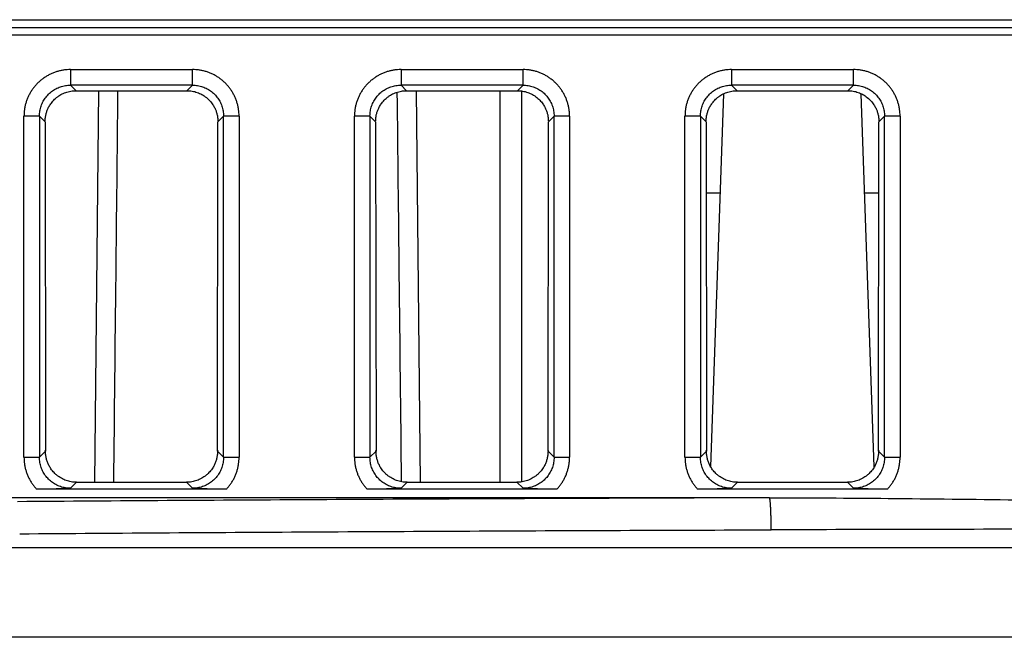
# Model space of a CAD drawing. Header units: inches. Extents: x 0 to 34, y 0 to 22.
# Tile 19 of 78: x 15.961 to 16.595, y 3.399 to 3.797. Entities that reach past the tile are written whole.
import ezdxf

# ---------------------------------------------------------------- set-up
doc = ezdxf.new("R2010")
doc.units = ezdxf.units.IN
doc.header["$LTSCALE"] = 1.87
doc.header["$MEASUREMENT"] = 0
doc.layers.get('0').update_dxf_attribs({"linetype": 'CONTINUOUS'})

msp = doc.modelspace()

# ---------------------------------------------------------------- linework, layer by layer
at = {"color": 7, "linetype": 'CONTINUOUS'}
for p, q in [((15.61919, 3.79708), (18.02322, 3.79708)), ((15.61892, 3.79208), (18.02348, 3.79208)), ((18.02374, 3.78708), (15.61866, 3.78708)), ((15.99349, 3.76488), (15.99349, 3.75489)), ((15.99349, 3.76488), (16.07212, 3.76488)), ((16.07212, 3.75489), (16.07212, 3.76488)), ((16.20649, 3.76488), (16.28512, 3.76488)), ((16.20649, 3.76488), (16.20649, 3.75489)), ((16.28512, 3.75489), (16.28512, 3.76488)), ((16.41949, 3.76488), (16.49812, 3.76488)), ((16.41949, 3.76488), (16.41949, 3.75489)), ((16.49812, 3.75489), (16.49812, 3.76488)), ((15.99708, 3.75129), (15.99349, 3.75489)), ((16.07212, 3.75489), (15.99349, 3.75489)), ((15.99708, 3.75129), (16.06853, 3.75129)), ((16.0115, 3.75129), (16.00895, 3.49873)), ((16.07212, 3.75489), (16.06853, 3.75129)), ((16.21008, 3.75129), (16.20649, 3.75489)), ((16.28512, 3.75489), (16.20649, 3.75489)), ((16.21008, 3.75129), (16.28153, 3.75129)), ((16.21914, 3.49873), (16.21649, 3.75129)), ((16.27024, 3.75129), (16.27028, 3.49873)), ((16.28512, 3.75489), (16.28153, 3.75129)), ((16.28442, 3.499), (16.28438, 3.75107)), ((16.49812, 3.75489), (16.41949, 3.75489)), ((16.42308, 3.75129), (16.41949, 3.75489)), ((16.42308, 3.75129), (16.49453, 3.75129)), ((16.49812, 3.75489), (16.49453, 3.75129)), ((16.40614, 3.50861), (16.41455, 3.74936)), ((16.51147, 3.50861), (16.50306, 3.74936)), ((15.96351, 3.51482), (15.96351, 3.7349)), ((15.9735, 3.7349), (15.96351, 3.7349)), ((15.9735, 3.7349), (15.97712, 3.73128)), ((15.9735, 3.7349), (15.9735, 3.51482)), ((15.97712, 3.73128), (15.97738, 3.5187)), ((16.08823, 3.5187), (16.08849, 3.73128)), ((16.08849, 3.73128), (16.09211, 3.7349)), ((16.10211, 3.7349), (16.09211, 3.7349)), ((16.09211, 3.51482), (16.09211, 3.7349)), ((16.10211, 3.7349), (16.10211, 3.51482)), ((16.1865, 3.7349), (16.17651, 3.7349)), ((16.17651, 3.51482), (16.17651, 3.7349)), ((16.1865, 3.7349), (16.19012, 3.73128)), ((16.1865, 3.7349), (16.1865, 3.51482)), ((16.19012, 3.73128), (16.19038, 3.5187)), ((16.30123, 3.5187), (16.30149, 3.73128)), ((16.30149, 3.73128), (16.30511, 3.7349)), ((16.31511, 3.7349), (16.30511, 3.7349)), ((16.30511, 3.51482), (16.30511, 3.7349)), ((16.31511, 3.7349), (16.31511, 3.51482)), ((16.3995, 3.7349), (16.38951, 3.7349)), ((16.38951, 3.51482), (16.38951, 3.7349)), ((16.3995, 3.7349), (16.40312, 3.73128)), ((16.3995, 3.7349), (16.3995, 3.51482)), ((16.40312, 3.73128), (16.40338, 3.5187)), ((16.51423, 3.5187), (16.51449, 3.73128)), ((16.51449, 3.73128), (16.51811, 3.7349)), ((16.52811, 3.7349), (16.51811, 3.7349)), ((16.51811, 3.51482), (16.51811, 3.7349)), ((16.52811, 3.7349), (16.52811, 3.51482)), ((16.41231, 3.68523), (16.40318, 3.68523)), ((16.51444, 3.68523), (16.5053, 3.68523)), ((15.97738, 3.5187), (15.9735, 3.51482)), ((16.09211, 3.51482), (16.08823, 3.5187)), ((16.19038, 3.5187), (16.1865, 3.51482)), ((16.30511, 3.51482), (16.30123, 3.5187)), ((16.40338, 3.5187), (16.3995, 3.51482)), ((16.51811, 3.51482), (16.51423, 3.5187)), ((15.96351, 3.51482), (15.9735, 3.51482)), ((16.09211, 3.51482), (16.10211, 3.51482)), ((16.17651, 3.51482), (16.1865, 3.51482)), ((16.30511, 3.51482), (16.31511, 3.51482)), ((16.38951, 3.51482), (16.3995, 3.51482)), ((16.51811, 3.51482), (16.52811, 3.51482)), ((15.99349, 3.49483), (15.99739, 3.49873)), ((15.99739, 3.49873), (16.06822, 3.49873)), ((16.06822, 3.49873), (16.07212, 3.49483)), ((16.20649, 3.49483), (16.21039, 3.49873)), ((16.21039, 3.49873), (16.28122, 3.49873)), ((16.28122, 3.49873), (16.28512, 3.49483)), ((16.41949, 3.49483), (16.42339, 3.49873)), ((16.42339, 3.49873), (16.49422, 3.49873)), ((16.49422, 3.49873), (16.49812, 3.49483)), ((15.97144, 3.49449), (16.09417, 3.49449)), ((16.18444, 3.49449), (16.30717, 3.49449)), ((16.39744, 3.49449), (16.52017, 3.49449)), ((16.44396, 3.48873), (15.63864, 3.48873)), ((15.54766, 3.45664), (18.12322, 3.45664)), ((18.12322, 3.39873), (15.54867, 3.39873))]:
    msp.add_line(p, q, dxfattribs=at)
for points, knots in [([(15.99349, 3.76488), (15.99275, 3.76488), (15.99127, 3.76483), (15.98905, 3.76458), (15.98684, 3.76416), (15.98467, 3.76358), (15.98255, 3.76284), (15.98048, 3.76195), (15.9785, 3.7609), (15.97659, 3.7597), (15.97478, 3.75837), (15.97308, 3.7569), (15.97149, 3.75531), (15.97002, 3.75361), (15.96869, 3.7518), (15.96749, 3.7499), (15.96644, 3.74791), (15.96555, 3.74585), (15.9648, 3.74372), (15.96422, 3.74155), (15.96381, 3.73934), (15.96356, 3.73712), (15.96351, 3.73564), (15.96351, 3.7349)], [0, 0, 0, 0, 0.047098, 0.094501, 0.142132, 0.189887, 0.23766, 0.285359, 0.332993, 0.380632, 0.428326, 0.47606, 0.523809, 0.571544, 0.619236, 0.666869, 0.7145, 0.762205, 0.81, 0.857783, 0.905447, 0.95288, 1, 1, 1, 1]), ([(16.10211, 3.7349), (16.10211, 3.73564), (16.10205, 3.73712), (16.1018, 3.73934), (16.10139, 3.74155), (16.10081, 3.74372), (16.10007, 3.74585), (16.09917, 3.74791), (16.09812, 3.7499), (16.09693, 3.7518), (16.09559, 3.75361), (16.09412, 3.75531), (16.09253, 3.7569), (16.09083, 3.75837), (16.08902, 3.75971), (16.08712, 3.7609), (16.08513, 3.76195), (16.08307, 3.76284), (16.08094, 3.76359), (16.07877, 3.76416), (16.07656, 3.76458), (16.07435, 3.76483), (16.07286, 3.76488), (16.07212, 3.76488)], [0, 0, 0, 0, 0.047123, 0.09456, 0.142228, 0.190015, 0.237813, 0.285521, 0.333154, 0.380789, 0.428482, 0.476219, 0.52397, 0.571707, 0.619403, 0.667045, 0.714682, 0.76238, 0.810148, 0.857894, 0.905514, 0.952908, 1, 1, 1, 1]), ([(16.20649, 3.76488), (16.20575, 3.76488), (16.20427, 3.76483), (16.20205, 3.76458), (16.19984, 3.76416), (16.19767, 3.76358), (16.19555, 3.76284), (16.19348, 3.76195), (16.1915, 3.7609), (16.18959, 3.7597), (16.18778, 3.75837), (16.18608, 3.7569), (16.18449, 3.75531), (16.18302, 3.75361), (16.18169, 3.7518), (16.18049, 3.7499), (16.17944, 3.74791), (16.17855, 3.74585), (16.1778, 3.74372), (16.17722, 3.74155), (16.17681, 3.73934), (16.17656, 3.73712), (16.17651, 3.73564), (16.17651, 3.7349)], [0, 0, 0, 0, 0.047098, 0.094501, 0.142132, 0.189887, 0.23766, 0.285359, 0.332993, 0.380632, 0.428326, 0.47606, 0.523809, 0.571544, 0.619236, 0.666869, 0.7145, 0.762205, 0.81, 0.857783, 0.905447, 0.95288, 1, 1, 1, 1]), ([(16.31511, 3.7349), (16.31511, 3.73564), (16.31505, 3.73712), (16.3148, 3.73934), (16.31439, 3.74154), (16.31381, 3.74372), (16.31307, 3.74584), (16.31217, 3.7479), (16.31112, 3.74989), (16.30993, 3.75179), (16.3086, 3.7536), (16.30713, 3.75531), (16.30554, 3.7569), (16.30383, 3.75837), (16.30202, 3.7597), (16.30012, 3.76089), (16.29814, 3.76194), (16.29607, 3.76284), (16.29395, 3.76358), (16.29177, 3.76416), (16.28957, 3.76458), (16.28735, 3.76483), (16.28586, 3.76488), (16.28512, 3.76488)], [0, 0, 0, 0, 0.047098, 0.094502, 0.142132, 0.189887, 0.237661, 0.28536, 0.332994, 0.380632, 0.428326, 0.476061, 0.52381, 0.571544, 0.619236, 0.666869, 0.7145, 0.762206, 0.81, 0.857784, 0.905447, 0.95288, 1, 1, 1, 1]), ([(16.41949, 3.76488), (16.41875, 3.76488), (16.41727, 3.76483), (16.41505, 3.76458), (16.41284, 3.76416), (16.41067, 3.76358), (16.40855, 3.76284), (16.40648, 3.76195), (16.4045, 3.7609), (16.40259, 3.7597), (16.40078, 3.75837), (16.39908, 3.7569), (16.39749, 3.75531), (16.39602, 3.75361), (16.39469, 3.7518), (16.39349, 3.7499), (16.39244, 3.74791), (16.39155, 3.74585), (16.3908, 3.74372), (16.39022, 3.74155), (16.38981, 3.73934), (16.38956, 3.73712), (16.38951, 3.73564), (16.38951, 3.7349)], [0, 0, 0, 0, 0.047098, 0.094501, 0.142132, 0.189887, 0.23766, 0.285359, 0.332993, 0.380632, 0.428326, 0.47606, 0.523809, 0.571544, 0.619236, 0.666869, 0.7145, 0.762205, 0.81, 0.857783, 0.905447, 0.95288, 1, 1, 1, 1]), ([(16.52811, 3.7349), (16.52811, 3.73564), (16.52805, 3.73712), (16.5278, 3.73934), (16.52739, 3.74154), (16.52681, 3.74372), (16.52607, 3.74584), (16.52517, 3.7479), (16.52412, 3.74989), (16.52293, 3.75179), (16.5216, 3.7536), (16.52013, 3.75531), (16.51854, 3.7569), (16.51683, 3.75837), (16.51502, 3.7597), (16.51312, 3.76089), (16.51114, 3.76194), (16.50907, 3.76284), (16.50695, 3.76358), (16.50477, 3.76416), (16.50257, 3.76458), (16.50035, 3.76483), (16.49886, 3.76488), (16.49812, 3.76488)], [0, 0, 0, 0, 0.047098, 0.094502, 0.142132, 0.189887, 0.237661, 0.28536, 0.332994, 0.380632, 0.428326, 0.476061, 0.52381, 0.571544, 0.619236, 0.666869, 0.7145, 0.762206, 0.81, 0.857784, 0.905447, 0.95288, 1, 1, 1, 1]), ([(15.9735, 3.7349), (15.9735, 3.73545), (15.97355, 3.73655), (15.97375, 3.7382), (15.97409, 3.73982), (15.97456, 3.74141), (15.97516, 3.74295), (15.97589, 3.74443), (15.97673, 3.74585), (15.97769, 3.7472), (15.97876, 3.74846), (15.97993, 3.74963), (15.98119, 3.7507), (15.98254, 3.75166), (15.98396, 3.7525), (15.98544, 3.75323), (15.98698, 3.75383), (15.98857, 3.7543), (15.99019, 3.75464), (15.99183, 3.75484), (15.99294, 3.75489), (15.99349, 3.75489)], [0, 0, 0, 0, 0.052725, 0.105429, 0.158109, 0.210764, 0.26339, 0.31599, 0.368571, 0.421145, 0.47372, 0.526304, 0.578898, 0.631492, 0.684081, 0.736675, 0.789284, 0.841915, 0.894575, 0.947268, 1, 1, 1, 1]), ([(15.97722, 3.73191), (15.97722, 3.73222), (15.97713, 3.73293), (15.9773, 3.73399), (15.97747, 3.73508), (15.9777, 3.73613), (15.97799, 3.73716), (15.97832, 3.73817), (15.97871, 3.73915), (15.97916, 3.74014), (15.97969, 3.74115), (15.98034, 3.74223), (15.98115, 3.74338), (15.98213, 3.74458), (15.98326, 3.74576), (15.98452, 3.74687), (15.98589, 3.74789), (15.98734, 3.74878), (15.98885, 3.74954), (15.99042, 3.75017), (15.99204, 3.75067), (15.9937, 3.75103), (15.99539, 3.75124), (15.99652, 3.75129), (15.99708, 3.75129)], [0, 0, 0, 0, 0.030607, 0.068589, 0.104239, 0.138754, 0.17333, 0.207963, 0.242329, 0.276819, 0.313273, 0.353667, 0.399665, 0.450489, 0.504098, 0.559078, 0.614467, 0.669623, 0.724626, 0.779583, 0.834694, 0.889774, 0.94492, 1, 1, 1, 1]), ([(16.02141, 3.49873), (16.02188, 3.54321), (16.02277, 3.62739), (16.02367, 3.71158), (16.02409, 3.75129)], [0, 0, 0, 0, 0.528274, 1, 1, 1, 1]), ([(16.06853, 3.75129), (16.06909, 3.75129), (16.07022, 3.75124), (16.07189, 3.75103), (16.07355, 3.75068), (16.07516, 3.75018), (16.07673, 3.74956), (16.07824, 3.7488), (16.07968, 3.74792), (16.08104, 3.74691), (16.08231, 3.74581), (16.08344, 3.74463), (16.08442, 3.74344), (16.08523, 3.74228), (16.08589, 3.7412), (16.08643, 3.74019), (16.08688, 3.7392), (16.08728, 3.7382), (16.08762, 3.73719), (16.08791, 3.73615), (16.08814, 3.73509), (16.08831, 3.73399), (16.08848, 3.73293), (16.0884, 3.73222), (16.0884, 3.73191)], [0, 0, 0, 0, 0.054844, 0.109746, 0.164581, 0.219447, 0.274172, 0.328948, 0.38385, 0.438948, 0.493678, 0.547193, 0.598046, 0.644132, 0.684694, 0.721393, 0.756174, 0.790841, 0.82576, 0.860631, 0.895424, 0.931314, 0.969434, 1, 1, 1, 1]), ([(16.07212, 3.75489), (16.07268, 3.75489), (16.07378, 3.75484), (16.07542, 3.75464), (16.07704, 3.7543), (16.07863, 3.75383), (16.08017, 3.75323), (16.08166, 3.7525), (16.08308, 3.75166), (16.08442, 3.75069), (16.08569, 3.74963), (16.08685, 3.74846), (16.08792, 3.7472), (16.08888, 3.74585), (16.08973, 3.74443), (16.09045, 3.74295), (16.09105, 3.74141), (16.09152, 3.73982), (16.09186, 3.7382), (16.09207, 3.73655), (16.09211, 3.73545), (16.09211, 3.7349)], [0, 0, 0, 0, 0.05272, 0.105407, 0.158066, 0.210703, 0.263324, 0.315934, 0.368539, 0.421141, 0.473735, 0.526311, 0.578871, 0.631429, 0.683998, 0.73659, 0.789219, 0.841881, 0.89457, 0.947279, 1, 1, 1, 1]), ([(16.1865, 3.7349), (16.1865, 3.73545), (16.18655, 3.73655), (16.18675, 3.7382), (16.18709, 3.73982), (16.18756, 3.74141), (16.18816, 3.74295), (16.18889, 3.74443), (16.18973, 3.74585), (16.19069, 3.7472), (16.19176, 3.74846), (16.19293, 3.74963), (16.19419, 3.7507), (16.19554, 3.75166), (16.19696, 3.7525), (16.19844, 3.75323), (16.19998, 3.75383), (16.20157, 3.7543), (16.20319, 3.75464), (16.20483, 3.75484), (16.20594, 3.75489), (16.20649, 3.75489)], [0, 0, 0, 0, 0.052725, 0.105429, 0.158109, 0.210764, 0.26339, 0.31599, 0.368571, 0.421145, 0.47372, 0.526304, 0.578898, 0.631492, 0.684081, 0.736675, 0.789284, 0.841915, 0.894575, 0.947268, 1, 1, 1, 1]), ([(16.19022, 3.73191), (16.19022, 3.73222), (16.19013, 3.73293), (16.1903, 3.73399), (16.19047, 3.73508), (16.1907, 3.73613), (16.19099, 3.73716), (16.19132, 3.73817), (16.19171, 3.73915), (16.19216, 3.74014), (16.19269, 3.74115), (16.19334, 3.74223), (16.19415, 3.74338), (16.19513, 3.74458), (16.19626, 3.74576), (16.19752, 3.74687), (16.19889, 3.74789), (16.20034, 3.74878), (16.20185, 3.74954), (16.20342, 3.75017), (16.20504, 3.75067), (16.2067, 3.75103), (16.20839, 3.75124), (16.20952, 3.75129), (16.21008, 3.75129)], [0, 0, 0, 0, 0.030607, 0.068589, 0.104239, 0.138754, 0.17333, 0.207963, 0.242329, 0.276819, 0.313273, 0.353667, 0.399665, 0.450489, 0.504098, 0.559078, 0.614467, 0.669623, 0.724626, 0.779583, 0.834694, 0.889774, 0.94492, 1, 1, 1, 1]), ([(16.2039, 3.75029), (16.20433, 3.71093), (16.20525, 3.6272), (16.20618, 3.54346), (16.20666, 3.4991)], [0, 0, 0, 0, 0.470102, 1, 1, 1, 1]), ([(16.28153, 3.75129), (16.28209, 3.75129), (16.28322, 3.75124), (16.28489, 3.75103), (16.28655, 3.75068), (16.28816, 3.75018), (16.28973, 3.74956), (16.29124, 3.7488), (16.29268, 3.74792), (16.29404, 3.74691), (16.29531, 3.74581), (16.29644, 3.74463), (16.29742, 3.74344), (16.29823, 3.74228), (16.29889, 3.7412), (16.29943, 3.74019), (16.29988, 3.7392), (16.30028, 3.7382), (16.30062, 3.73719), (16.30091, 3.73615), (16.30114, 3.73509), (16.30131, 3.73399), (16.30148, 3.73293), (16.3014, 3.73222), (16.3014, 3.73191)], [0, 0, 0, 0, 0.054844, 0.109746, 0.164581, 0.219447, 0.274172, 0.328948, 0.38385, 0.438948, 0.493678, 0.547193, 0.598046, 0.644132, 0.684694, 0.721393, 0.756174, 0.790841, 0.82576, 0.860631, 0.895424, 0.931314, 0.969434, 1, 1, 1, 1]), ([(16.28512, 3.75489), (16.28568, 3.75489), (16.28678, 3.75484), (16.28842, 3.75464), (16.29005, 3.7543), (16.29163, 3.75383), (16.29317, 3.75323), (16.29466, 3.7525), (16.29608, 3.75165), (16.29742, 3.75069), (16.29868, 3.74963), (16.29985, 3.74846), (16.30092, 3.7472), (16.30188, 3.74585), (16.30273, 3.74443), (16.30345, 3.74294), (16.30405, 3.7414), (16.30453, 3.73982), (16.30486, 3.7382), (16.30507, 3.73655), (16.30511, 3.73545), (16.30511, 3.7349)], [0, 0, 0, 0, 0.052725, 0.105429, 0.158109, 0.210764, 0.26339, 0.31599, 0.368571, 0.421145, 0.47372, 0.526304, 0.578898, 0.631492, 0.684081, 0.736675, 0.789284, 0.841915, 0.894575, 0.947268, 1, 1, 1, 1]), ([(16.3995, 3.7349), (16.3995, 3.73545), (16.39955, 3.73655), (16.39975, 3.7382), (16.40009, 3.73982), (16.40056, 3.74141), (16.40116, 3.74295), (16.40189, 3.74443), (16.40273, 3.74585), (16.40369, 3.7472), (16.40476, 3.74846), (16.40593, 3.74963), (16.40719, 3.7507), (16.40854, 3.75166), (16.40996, 3.7525), (16.41144, 3.75323), (16.41298, 3.75383), (16.41457, 3.7543), (16.41619, 3.75464), (16.41783, 3.75484), (16.41894, 3.75489), (16.41949, 3.75489)], [0, 0, 0, 0, 0.052725, 0.105429, 0.158109, 0.210764, 0.26339, 0.31599, 0.368571, 0.421145, 0.47372, 0.526304, 0.578898, 0.631492, 0.684081, 0.736675, 0.789284, 0.841915, 0.894575, 0.947268, 1, 1, 1, 1]), ([(16.40322, 3.73191), (16.40322, 3.73222), (16.40313, 3.73293), (16.4033, 3.73399), (16.40347, 3.73508), (16.4037, 3.73613), (16.40399, 3.73716), (16.40432, 3.73817), (16.40471, 3.73915), (16.40516, 3.74014), (16.40569, 3.74115), (16.40634, 3.74223), (16.40715, 3.74338), (16.40813, 3.74458), (16.40926, 3.74576), (16.41052, 3.74687), (16.41189, 3.74789), (16.41334, 3.74878), (16.41485, 3.74954), (16.41642, 3.75017), (16.41804, 3.75067), (16.4197, 3.75103), (16.42139, 3.75124), (16.42252, 3.75129), (16.42308, 3.75129)], [0, 0, 0, 0, 0.030607, 0.068589, 0.104239, 0.138754, 0.17333, 0.207963, 0.242329, 0.276819, 0.313273, 0.353667, 0.399665, 0.450489, 0.504098, 0.559078, 0.614467, 0.669623, 0.724626, 0.779583, 0.834694, 0.889774, 0.94492, 1, 1, 1, 1]), ([(16.49453, 3.75129), (16.49509, 3.75129), (16.49622, 3.75124), (16.49789, 3.75103), (16.49955, 3.75068), (16.50116, 3.75018), (16.50273, 3.74956), (16.50424, 3.7488), (16.50568, 3.74792), (16.50704, 3.74691), (16.50831, 3.74581), (16.50944, 3.74463), (16.51042, 3.74344), (16.51123, 3.74228), (16.51189, 3.7412), (16.51243, 3.74019), (16.51288, 3.7392), (16.51328, 3.7382), (16.51362, 3.73719), (16.51391, 3.73615), (16.51414, 3.73509), (16.51431, 3.73399), (16.51448, 3.73293), (16.5144, 3.73222), (16.5144, 3.73191)], [0, 0, 0, 0, 0.054844, 0.109746, 0.164581, 0.219447, 0.274172, 0.328948, 0.38385, 0.438948, 0.493678, 0.547193, 0.598046, 0.644132, 0.684694, 0.721393, 0.756174, 0.790841, 0.82576, 0.860631, 0.895424, 0.931314, 0.969434, 1, 1, 1, 1]), ([(16.49812, 3.75489), (16.49868, 3.75489), (16.49978, 3.75484), (16.50142, 3.75464), (16.50305, 3.7543), (16.50463, 3.75383), (16.50617, 3.75323), (16.50766, 3.7525), (16.50908, 3.75165), (16.51042, 3.75069), (16.51168, 3.74963), (16.51285, 3.74846), (16.51392, 3.7472), (16.51488, 3.74585), (16.51573, 3.74443), (16.51645, 3.74294), (16.51705, 3.7414), (16.51753, 3.73982), (16.51786, 3.7382), (16.51807, 3.73655), (16.51811, 3.73545), (16.51811, 3.7349)], [0, 0, 0, 0, 0.052725, 0.105429, 0.158109, 0.210764, 0.26339, 0.31599, 0.368571, 0.421145, 0.47372, 0.526304, 0.578898, 0.631492, 0.684081, 0.736675, 0.789284, 0.841915, 0.894575, 0.947268, 1, 1, 1, 1]), ([(15.99739, 3.49873), (15.99682, 3.49873), (15.99568, 3.49878), (15.99399, 3.499), (15.99232, 3.49936), (15.99068, 3.49986), (15.9891, 3.5005), (15.98758, 3.50128), (15.98612, 3.50218), (15.98475, 3.5032), (15.98348, 3.50432), (15.98233, 3.50553), (15.98134, 3.50676), (15.98052, 3.50795), (15.97985, 3.50907), (15.97931, 3.51014), (15.97884, 3.5112), (15.97844, 3.51227), (15.9781, 3.51337), (15.97782, 3.51448), (15.97762, 3.51561), (15.97746, 3.51675), (15.97742, 3.51799), (15.97725, 3.51884), (15.97725, 3.51932)], [0, 0, 0, 0, 0.053306, 0.106663, 0.159964, 0.213318, 0.266567, 0.319867, 0.373195, 0.426611, 0.479833, 0.532317, 0.582403, 0.627694, 0.667782, 0.704583, 0.740175, 0.776006, 0.811829, 0.847593, 0.883599, 0.919431, 0.954982, 1, 1, 1, 1]), ([(16.08836, 3.51932), (16.08836, 3.51884), (16.08819, 3.51799), (16.08816, 3.51675), (16.088, 3.51561), (16.08779, 3.51448), (16.08751, 3.51337), (16.08717, 3.51227), (16.08677, 3.5112), (16.08631, 3.51014), (16.08576, 3.50907), (16.0851, 3.50795), (16.08428, 3.50676), (16.08328, 3.50553), (16.08214, 3.50432), (16.08086, 3.5032), (16.07949, 3.50218), (16.07804, 3.50128), (16.07651, 3.5005), (16.07493, 3.49986), (16.0733, 3.49936), (16.07162, 3.499), (16.06993, 3.49878), (16.06879, 3.49873), (16.06822, 3.49873)], [0, 0, 0, 0, 0.045017, 0.080568, 0.1164, 0.152406, 0.188171, 0.223994, 0.259824, 0.295417, 0.332218, 0.372305, 0.417596, 0.467683, 0.520166, 0.573389, 0.626805, 0.680133, 0.733433, 0.786682, 0.840036, 0.893337, 0.946694, 1, 1, 1, 1]), ([(16.21039, 3.49873), (16.20982, 3.49873), (16.20868, 3.49878), (16.20699, 3.499), (16.20532, 3.49936), (16.20368, 3.49986), (16.2021, 3.5005), (16.20058, 3.50128), (16.19912, 3.50218), (16.19775, 3.5032), (16.19648, 3.50432), (16.19533, 3.50553), (16.19434, 3.50676), (16.19352, 3.50795), (16.19285, 3.50907), (16.19231, 3.51014), (16.19184, 3.5112), (16.19144, 3.51227), (16.1911, 3.51337), (16.19082, 3.51448), (16.19062, 3.51561), (16.19046, 3.51675), (16.19042, 3.51799), (16.19025, 3.51884), (16.19025, 3.51932)], [0, 0, 0, 0, 0.053306, 0.106663, 0.159964, 0.213318, 0.266567, 0.319867, 0.373195, 0.426611, 0.479833, 0.532317, 0.582403, 0.627694, 0.667782, 0.704583, 0.740175, 0.776006, 0.811829, 0.847593, 0.883599, 0.919431, 0.954982, 1, 1, 1, 1]), ([(16.30136, 3.51932), (16.30136, 3.51884), (16.30119, 3.51799), (16.30116, 3.51675), (16.301, 3.51561), (16.30079, 3.51448), (16.30051, 3.51337), (16.30017, 3.51227), (16.29977, 3.5112), (16.29931, 3.51014), (16.29876, 3.50907), (16.2981, 3.50795), (16.29728, 3.50676), (16.29628, 3.50553), (16.29514, 3.50432), (16.29386, 3.5032), (16.29249, 3.50218), (16.29104, 3.50128), (16.28951, 3.5005), (16.28793, 3.49986), (16.2863, 3.49936), (16.28462, 3.499), (16.28293, 3.49878), (16.28179, 3.49873), (16.28122, 3.49873)], [0, 0, 0, 0, 0.045017, 0.080568, 0.1164, 0.152406, 0.188171, 0.223994, 0.259824, 0.295417, 0.332218, 0.372305, 0.417596, 0.467683, 0.520166, 0.573389, 0.626805, 0.680133, 0.733433, 0.786682, 0.840036, 0.893337, 0.946694, 1, 1, 1, 1]), ([(16.42339, 3.49873), (16.42282, 3.49873), (16.42168, 3.49878), (16.41999, 3.499), (16.41832, 3.49936), (16.41668, 3.49986), (16.4151, 3.5005), (16.41358, 3.50128), (16.41212, 3.50218), (16.41075, 3.5032), (16.40948, 3.50432), (16.40833, 3.50553), (16.40734, 3.50676), (16.40652, 3.50795), (16.40585, 3.50907), (16.40531, 3.51014), (16.40484, 3.5112), (16.40444, 3.51227), (16.4041, 3.51337), (16.40382, 3.51448), (16.40362, 3.51561), (16.40346, 3.51675), (16.40342, 3.51799), (16.40325, 3.51884), (16.40325, 3.51932)], [0, 0, 0, 0, 0.053306, 0.106663, 0.159964, 0.213318, 0.266567, 0.319867, 0.373195, 0.426611, 0.479833, 0.532317, 0.582403, 0.627694, 0.667782, 0.704583, 0.740175, 0.776006, 0.811829, 0.847593, 0.883599, 0.919431, 0.954982, 1, 1, 1, 1]), ([(16.51436, 3.51932), (16.51436, 3.51884), (16.51419, 3.51799), (16.51416, 3.51675), (16.514, 3.51561), (16.51379, 3.51448), (16.51351, 3.51337), (16.51317, 3.51227), (16.51277, 3.5112), (16.51231, 3.51014), (16.51176, 3.50907), (16.5111, 3.50795), (16.51028, 3.50676), (16.50928, 3.50553), (16.50814, 3.50432), (16.50686, 3.5032), (16.50549, 3.50218), (16.50404, 3.50128), (16.50251, 3.5005), (16.50093, 3.49986), (16.4993, 3.49936), (16.49762, 3.499), (16.49593, 3.49878), (16.49479, 3.49873), (16.49422, 3.49873)], [0, 0, 0, 0, 0.045017, 0.080568, 0.1164, 0.152406, 0.188171, 0.223994, 0.259824, 0.295417, 0.332218, 0.372305, 0.417596, 0.467683, 0.520166, 0.573389, 0.626805, 0.680133, 0.733433, 0.786682, 0.840036, 0.893337, 0.946694, 1, 1, 1, 1]), ([(15.96351, 3.51482), (15.96351, 3.51409), (15.96356, 3.51262), (15.9638, 3.51042), (15.96421, 3.50822), (15.96479, 3.50604), (15.96553, 3.5039), (15.96644, 3.50182), (15.96749, 3.49983), (15.96868, 3.49793), (15.96999, 3.49614), (15.97095, 3.49503), (15.97144, 3.49449)], [0, 0, 0, 0, 0.097909, 0.197176, 0.297506, 0.398556, 0.499971, 0.60139, 0.702451, 0.802799, 0.90209, 1, 1, 1, 1]), ([(15.99349, 3.49483), (15.99294, 3.49483), (15.99183, 3.49487), (15.99019, 3.49508), (15.98857, 3.49542), (15.98698, 3.49589), (15.98544, 3.49649), (15.98396, 3.49722), (15.98254, 3.49806), (15.98119, 3.49902), (15.97993, 3.50009), (15.97876, 3.50126), (15.97769, 3.50252), (15.97673, 3.50387), (15.97589, 3.50529), (15.97516, 3.50677), (15.97456, 3.50831), (15.97409, 3.5099), (15.97375, 3.51152), (15.97355, 3.51316), (15.9735, 3.51427), (15.9735, 3.51482)], [0, 0, 0, 0, 0.052724, 0.105428, 0.158109, 0.210764, 0.26339, 0.31599, 0.368571, 0.421145, 0.47372, 0.526304, 0.578898, 0.631492, 0.684081, 0.736675, 0.789284, 0.841915, 0.894575, 0.947268, 1, 1, 1, 1]), ([(16.09211, 3.51482), (16.09211, 3.51427), (16.09207, 3.51316), (16.09186, 3.51152), (16.09152, 3.5099), (16.09105, 3.50831), (16.09045, 3.50677), (16.08973, 3.50528), (16.08888, 3.50386), (16.08792, 3.50252), (16.08685, 3.50126), (16.08568, 3.50009), (16.08442, 3.49902), (16.08308, 3.49806), (16.08166, 3.49722), (16.08017, 3.49649), (16.07863, 3.49589), (16.07704, 3.49542), (16.07542, 3.49508), (16.07378, 3.49487), (16.07268, 3.49483), (16.07212, 3.49483)], [0, 0, 0, 0, 0.052725, 0.105429, 0.158109, 0.210764, 0.26339, 0.31599, 0.368572, 0.421145, 0.47372, 0.526304, 0.578898, 0.631492, 0.684082, 0.736675, 0.789284, 0.841915, 0.894575, 0.947268, 1, 1, 1, 1]), ([(16.09417, 3.49449), (16.09466, 3.49503), (16.09562, 3.49615), (16.09693, 3.49793), (16.09813, 3.49983), (16.09918, 3.50182), (16.10008, 3.5039), (16.10082, 3.50604), (16.1014, 3.50822), (16.10181, 3.51042), (16.10205, 3.51262), (16.10211, 3.51409), (16.10211, 3.51482)], [0, 0, 0, 0, 0.097925, 0.197233, 0.297597, 0.398672, 0.5001, 0.60152, 0.702566, 0.802882, 0.902123, 1, 1, 1, 1]), ([(16.17651, 3.51482), (16.17651, 3.51409), (16.17656, 3.51262), (16.1768, 3.51042), (16.17721, 3.50822), (16.17779, 3.50604), (16.17853, 3.5039), (16.17944, 3.50182), (16.18049, 3.49983), (16.18168, 3.49793), (16.18299, 3.49614), (16.18395, 3.49503), (16.18444, 3.49449)], [0, 0, 0, 0, 0.097909, 0.197176, 0.297506, 0.398556, 0.499971, 0.60139, 0.702451, 0.802799, 0.90209, 1, 1, 1, 1]), ([(16.20649, 3.49483), (16.20594, 3.49483), (16.20483, 3.49487), (16.20319, 3.49508), (16.20157, 3.49542), (16.19998, 3.49589), (16.19844, 3.49649), (16.19696, 3.49722), (16.19554, 3.49806), (16.19419, 3.49902), (16.19293, 3.50009), (16.19176, 3.50126), (16.19069, 3.50252), (16.18973, 3.50387), (16.18889, 3.50529), (16.18816, 3.50677), (16.18756, 3.50831), (16.18709, 3.5099), (16.18675, 3.51152), (16.18655, 3.51316), (16.1865, 3.51427), (16.1865, 3.51482)], [0, 0, 0, 0, 0.052724, 0.105428, 0.158109, 0.210764, 0.26339, 0.31599, 0.368571, 0.421145, 0.47372, 0.526304, 0.578898, 0.631492, 0.684081, 0.736675, 0.789284, 0.841915, 0.894575, 0.947268, 1, 1, 1, 1]), ([(16.30511, 3.51482), (16.30511, 3.51427), (16.30507, 3.51316), (16.30486, 3.51152), (16.30452, 3.5099), (16.30405, 3.50831), (16.30345, 3.50677), (16.30273, 3.50528), (16.30188, 3.50386), (16.30092, 3.50252), (16.29985, 3.50126), (16.29868, 3.50009), (16.29742, 3.49902), (16.29608, 3.49806), (16.29466, 3.49722), (16.29317, 3.49649), (16.29163, 3.49589), (16.29004, 3.49542), (16.28842, 3.49508), (16.28678, 3.49487), (16.28568, 3.49483), (16.28512, 3.49483)], [0, 0, 0, 0, 0.052725, 0.105429, 0.158109, 0.210764, 0.26339, 0.31599, 0.368572, 0.421145, 0.47372, 0.526304, 0.578898, 0.631492, 0.684082, 0.736675, 0.789284, 0.841915, 0.894575, 0.947268, 1, 1, 1, 1]), ([(16.30717, 3.49449), (16.30766, 3.49503), (16.30862, 3.49615), (16.30993, 3.49793), (16.31113, 3.49983), (16.31218, 3.50182), (16.31308, 3.5039), (16.31382, 3.50604), (16.3144, 3.50822), (16.31481, 3.51042), (16.31505, 3.51262), (16.31511, 3.51409), (16.31511, 3.51482)], [0, 0, 0, 0, 0.097925, 0.197233, 0.297597, 0.398672, 0.5001, 0.60152, 0.702566, 0.802882, 0.902123, 1, 1, 1, 1]), ([(16.38951, 3.51482), (16.38951, 3.51409), (16.38956, 3.51262), (16.3898, 3.51042), (16.39021, 3.50822), (16.39079, 3.50604), (16.39153, 3.5039), (16.39244, 3.50182), (16.39349, 3.49983), (16.39468, 3.49793), (16.39599, 3.49614), (16.39695, 3.49503), (16.39744, 3.49449)], [0, 0, 0, 0, 0.097909, 0.197176, 0.297506, 0.398556, 0.499971, 0.60139, 0.702451, 0.802799, 0.90209, 1, 1, 1, 1]), ([(16.41949, 3.49483), (16.41894, 3.49483), (16.41783, 3.49487), (16.41619, 3.49508), (16.41457, 3.49542), (16.41298, 3.49589), (16.41144, 3.49649), (16.40996, 3.49722), (16.40854, 3.49806), (16.40719, 3.49902), (16.40593, 3.50009), (16.40476, 3.50126), (16.40369, 3.50252), (16.40273, 3.50387), (16.40189, 3.50529), (16.40116, 3.50677), (16.40056, 3.50831), (16.40009, 3.5099), (16.39975, 3.51152), (16.39955, 3.51316), (16.3995, 3.51427), (16.3995, 3.51482)], [0, 0, 0, 0, 0.052724, 0.105428, 0.158109, 0.210764, 0.26339, 0.31599, 0.368571, 0.421145, 0.47372, 0.526304, 0.578898, 0.631492, 0.684081, 0.736675, 0.789284, 0.841915, 0.894575, 0.947268, 1, 1, 1, 1]), ([(16.51811, 3.51482), (16.51811, 3.51427), (16.51807, 3.51316), (16.51786, 3.51152), (16.51752, 3.5099), (16.51705, 3.50831), (16.51645, 3.50677), (16.51573, 3.50528), (16.51488, 3.50386), (16.51392, 3.50252), (16.51285, 3.50126), (16.51168, 3.50009), (16.51042, 3.49902), (16.50908, 3.49806), (16.50766, 3.49722), (16.50617, 3.49649), (16.50463, 3.49589), (16.50304, 3.49542), (16.50142, 3.49508), (16.49978, 3.49487), (16.49868, 3.49483), (16.49812, 3.49483)], [0, 0, 0, 0, 0.052725, 0.105429, 0.158109, 0.210764, 0.26339, 0.31599, 0.368572, 0.421145, 0.47372, 0.526304, 0.578898, 0.631492, 0.684082, 0.736675, 0.789284, 0.841915, 0.894575, 0.947268, 1, 1, 1, 1]), ([(16.52017, 3.49449), (16.52066, 3.49503), (16.52162, 3.49615), (16.52293, 3.49793), (16.52413, 3.49983), (16.52518, 3.50182), (16.52608, 3.5039), (16.52682, 3.50604), (16.5274, 3.50822), (16.52781, 3.51042), (16.52805, 3.51262), (16.52811, 3.51409), (16.52811, 3.51482)], [0, 0, 0, 0, 0.097925, 0.197233, 0.297597, 0.398672, 0.5001, 0.60152, 0.702566, 0.802882, 0.902123, 1, 1, 1, 1]), ([(15.97144, 3.49449), (15.97201, 3.49449), (15.97315, 3.4945), (15.97488, 3.4945), (15.97665, 3.49452), (15.97848, 3.49453), (15.98037, 3.49456), (15.98228, 3.49459), (15.98419, 3.49462), (15.98608, 3.49466), (15.98793, 3.4947), (15.98978, 3.49474), (15.99162, 3.49478), (15.99286, 3.49481), (15.99349, 3.49483)], [0, 0, 0, 0, 0.077146, 0.155378, 0.235404, 0.318175, 0.404141, 0.491808, 0.578842, 0.664374, 0.748263, 0.83139, 0.9149, 1, 1, 1, 1]), ([(16.07212, 3.49483), (16.07276, 3.49481), (16.07402, 3.49478), (16.0759, 3.49474), (16.07777, 3.4947), (16.07965, 3.49466), (16.08153, 3.49462), (16.08343, 3.49459), (16.08534, 3.49456), (16.08721, 3.49453), (16.08902, 3.49452), (16.09077, 3.4945), (16.09248, 3.4945), (16.09361, 3.49449), (16.09417, 3.49449)], [0, 0, 0, 0, 0.086304, 0.171551, 0.256322, 0.341103, 0.426406, 0.512822, 0.599995, 0.685298, 0.76714, 0.846144, 0.923461, 1, 1, 1, 1]), ([(16.18444, 3.49449), (16.18501, 3.49449), (16.18615, 3.4945), (16.18788, 3.4945), (16.18965, 3.49452), (16.19148, 3.49453), (16.19337, 3.49456), (16.19528, 3.49459), (16.19719, 3.49462), (16.19908, 3.49466), (16.20093, 3.4947), (16.20278, 3.49474), (16.20462, 3.49478), (16.20586, 3.49481), (16.20649, 3.49483)], [0, 0, 0, 0, 0.077146, 0.155378, 0.235404, 0.318175, 0.404141, 0.491808, 0.578842, 0.664374, 0.748263, 0.83139, 0.9149, 1, 1, 1, 1]), ([(16.28512, 3.49483), (16.28576, 3.49481), (16.28702, 3.49478), (16.2889, 3.49474), (16.29077, 3.4947), (16.29265, 3.49466), (16.29453, 3.49462), (16.29643, 3.49459), (16.29834, 3.49456), (16.30021, 3.49453), (16.30202, 3.49452), (16.30377, 3.4945), (16.30548, 3.4945), (16.30661, 3.49449), (16.30717, 3.49449)], [0, 0, 0, 0, 0.086304, 0.171551, 0.256322, 0.341103, 0.426406, 0.512822, 0.599995, 0.685298, 0.76714, 0.846144, 0.923461, 1, 1, 1, 1]), ([(16.39744, 3.49449), (16.39801, 3.49449), (16.39915, 3.4945), (16.40088, 3.4945), (16.40265, 3.49452), (16.40448, 3.49453), (16.40637, 3.49456), (16.40828, 3.49459), (16.41019, 3.49462), (16.41208, 3.49466), (16.41393, 3.4947), (16.41578, 3.49474), (16.41762, 3.49478), (16.41886, 3.49481), (16.41949, 3.49483)], [0, 0, 0, 0, 0.077146, 0.155378, 0.235404, 0.318175, 0.404141, 0.491808, 0.578842, 0.664374, 0.748263, 0.83139, 0.9149, 1, 1, 1, 1]), ([(16.49812, 3.49483), (16.49876, 3.49481), (16.50002, 3.49478), (16.5019, 3.49474), (16.50377, 3.4947), (16.50565, 3.49466), (16.50753, 3.49462), (16.50943, 3.49459), (16.51134, 3.49456), (16.51321, 3.49453), (16.51502, 3.49452), (16.51677, 3.4945), (16.51848, 3.4945), (16.51961, 3.49449), (16.52017, 3.49449)], [0, 0, 0, 0, 0.086304, 0.171551, 0.256322, 0.341103, 0.426406, 0.512822, 0.599995, 0.685298, 0.76714, 0.846144, 0.923461, 1, 1, 1, 1]), ([(16.44396, 3.48873), (16.41155, 3.48864), (16.34677, 3.48841), (16.24967, 3.48799), (16.15271, 3.48748), (16.05593, 3.48689), (15.99147, 3.48643), (15.95927, 3.48619)], [0, 0, 0, 0, 0.200599, 0.400956, 0.601014, 0.800715, 1, 1, 1, 1]), ([(16.44508, 3.46806), (16.44508, 3.46861), (16.44508, 3.4697), (16.44507, 3.47132), (16.44505, 3.47293), (16.44502, 3.47451), (16.44498, 3.47605), (16.44494, 3.47754), (16.44489, 3.47898), (16.44484, 3.48034), (16.44478, 3.48163), (16.44471, 3.48284), (16.44464, 3.48394), (16.44456, 3.48495), (16.44448, 3.48585), (16.4444, 3.48664), (16.44431, 3.4873), (16.44423, 3.48784), (16.44414, 3.48826), (16.44406, 3.48854), (16.444, 3.48869), (16.44396, 3.48873)], [0, 0, 0, 0, 0.078825, 0.157355, 0.235046, 0.311375, 0.385852, 0.457998, 0.527324, 0.593364, 0.655678, 0.713856, 0.767515, 0.816303, 0.859898, 0.898014, 0.930403, 0.956878, 0.977304, 0.991625, 1, 1, 1, 1]), ([(16.44396, 3.48873), (16.46945, 3.48873), (16.52246, 3.4884), (16.60435, 3.48741), (16.6903, 3.48644), (16.77829, 3.48603), (16.86628, 3.48644), (16.95222, 3.48742), (17.0341, 3.4884), (17.0871, 3.48873), (17.11259, 3.48873)], [0, 0, 0, 0, 0.11437, 0.23786, 0.367428, 0.500034, 0.632635, 0.762191, 0.885659, 1, 1, 1, 1]), ([(15.96075, 3.46552), (15.99292, 3.46576), (16.05733, 3.46621), (16.15404, 3.46681), (16.25093, 3.46731), (16.34796, 3.46774), (16.4127, 3.46796), (16.44508, 3.46806)], [0, 0, 0, 0, 0.199284, 0.398982, 0.599032, 0.799387, 1, 1, 1, 1]), ([(17.11141, 3.46806), (17.07971, 3.46816), (17.01627, 3.46832), (16.92109, 3.46849), (16.82587, 3.46857), (16.73063, 3.46857), (16.63541, 3.46849), (16.54023, 3.46832), (16.47679, 3.46816), (16.44508, 3.46806)], [0, 0, 0, 0, 0.142756, 0.285612, 0.42853, 0.571468, 0.714386, 0.857244, 1, 1, 1, 1])]:
    msp.add_open_spline(points, degree=3, knots=knots, dxfattribs=at)

doc.saveas('drawing.dxf')
